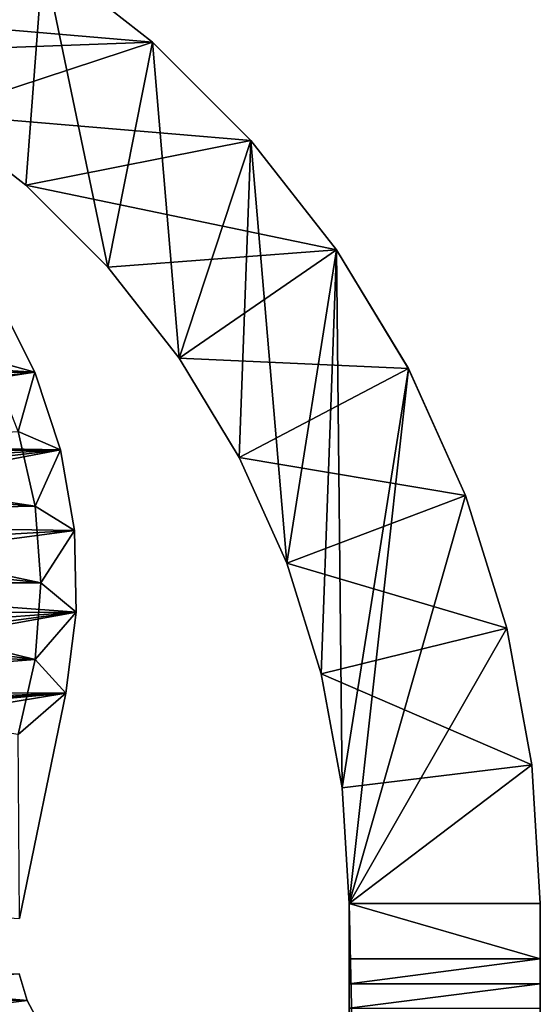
# Model space of a CAD drawing. Header units: inches. Extents: x -9.1 to 9.1, y 0 to 18.8.
# Tile 255 of 256: x 8.865 to 9.118, y 18.021 to 18.5. Entities that reach past the tile are written whole.
import ezdxf

# ---------------------------------------------------------------- set-up
doc = ezdxf.new("R2010")
doc.units = ezdxf.units.IN
doc.header["$LTSCALE"] = 65.185185
doc.header["$MEASUREMENT"] = 0
for name, color, linetype in [('1', 7, 'CONTINUOUS'), ('11', 7, 'CONTINUOUS'), ('116', 7, 'CONTINUOUS'), ('12', 7, 'CONTINUOUS'), ('2', 7, 'CONTINUOUS'), ('212', 7, 'CONTINUOUS'), ('215', 7, 'CONTINUOUS'), ('216', 7, 'CONTINUOUS'), ('22', 7, 'CONTINUOUS'), ('37', 7, 'CONTINUOUS'), ('43', 7, 'CONTINUOUS'), ('44', 7, 'CONTINUOUS'), ('45', 7, 'CONTINUOUS'), ('53', 7, 'CONTINUOUS'), ('57', 7, 'CONTINUOUS'), ('6', 7, 'CONTINUOUS'), ('7', 7, 'CONTINUOUS')]:
    doc.layers.add(name, color=color, linetype=linetype)

msp = doc.modelspace()

# ---------------------------------------------------------------- linework, layer by layer
at = {"layer": '1', "color": 253, "linetype": 'Continuous', "true_color": 0xaab4c3}
for points in [[(9.118, 17.25567, 6.3), (9.118, 16.65196, 6.3), (9.118, 18.07), (9.118, 17.25567, 6.3)], [(9.118, 18.07), (9.118, 16.65196, 6.3), (9.118, 16.63633, 6.29868), (9.118, 18.07)], [(9.118, 17.27182, 6.30141), (9.118, 17.25567, 6.3), (9.118, 18.07), (9.118, 17.27182, 6.30141)], [(9.118, 17.28748, 6.30561), (9.118, 17.27182, 6.30141), (9.118, 18.07), (9.118, 17.28748, 6.30561)], [(9.118, 17.30217, 6.31246), (9.118, 17.28748, 6.30561), (9.118, 18.07), (9.118, 17.30217, 6.31246)], [(9.118, 17.31545, 6.32176), (9.118, 17.30217, 6.31246), (9.118, 18.07), (9.118, 17.31545, 6.32176)], [(9.118, 17.32691, 6.33322), (9.118, 17.31545, 6.32176), (9.118, 18.07), (9.118, 17.32691, 6.33322)], [(9.118, 17.33621, 6.3465), (9.118, 17.32691, 6.33322), (9.118, 18.07), (9.118, 17.33621, 6.3465)], [(9.118, 17.34306, 6.36119), (9.118, 17.33621, 6.3465), (9.118, 18.07), (9.118, 17.34306, 6.36119)], [(9.118, 17.34726, 6.37685), (9.118, 17.34306, 6.36119), (9.118, 18.07), (9.118, 17.34726, 6.37685)], [(9.118, 17.34867, 6.393), (9.118, 17.34726, 6.37685), (9.118, 18.07), (9.118, 17.34867, 6.393)], [(9.118, 17.34867, 6.439), (9.118, 17.34867, 6.393), (9.118, 18.07), (9.118, 17.34867, 6.439)], [(9.118, 17.98014, 6.063), (9.118, 17.34867, 6.439), (9.118, 18.07), (9.118, 17.98014, 6.063)], [(9.118, 17.98135, 6.05071), (9.118, 17.98014, 6.063), (9.118, 18.07), (9.118, 17.98135, 6.05071)], [(9.118, 17.98493, 6.03889), (9.118, 17.98135, 6.05071), (9.118, 18.07), (9.118, 17.98493, 6.03889)], [(9.118, 17.99075, 6.028), (9.118, 17.98493, 6.03889), (9.118, 18.07), (9.118, 17.99075, 6.028)], [(9.118, 17.99859, 6.01845), (9.118, 17.99075, 6.028), (9.118, 18.07), (9.118, 17.99859, 6.01845)], [(9.118, 18.00814, 6.01062), (9.118, 17.99859, 6.01845), (9.118, 18.07), (9.118, 18.00814, 6.01062)], [(9.118, 18.01903, 6.0048), (9.118, 18.00814, 6.01062), (9.118, 18.07), (9.118, 18.01903, 6.0048)], [(9.118, 18.03085, 6.00121), (9.118, 18.01903, 6.0048), (9.118, 18.07), (9.118, 18.03085, 6.00121)], [(9.118, 18.04314, 6), (9.118, 18.03085, 6.00121), (9.118, 18.07), (9.118, 18.04314, 6)], [(9.118, 18.07, 6), (9.118, 18.04314, 6), (9.118, 18.07), (9.118, 18.07, 6)], [(9.118, 14), (9.118, 18.07), (9.118, 14.99907, 6.525), (9.118, 14)], [(9.118, 14.99907, 6.525), (9.118, 18.07), (9.118, 15.01703, 6.52325), (9.118, 14.99907, 6.525)], [(9.118, 15.01703, 6.52325), (9.118, 18.07), (9.118, 15.0343, 6.51807), (9.118, 15.01703, 6.52325)], [(9.118, 15.0343, 6.51807), (9.118, 18.07), (9.118, 15.05025, 6.50964), (9.118, 15.0343, 6.51807)], [(9.118, 15.05025, 6.50964), (9.118, 18.07), (9.118, 15.06429, 6.4983), (9.118, 15.05025, 6.50964)], [(9.118, 15.06429, 6.4983), (9.118, 18.07), (9.118, 15.16011, 6.41291), (9.118, 15.06429, 6.4983)], [(9.118, 15.16011, 6.41291), (9.118, 18.07), (9.118, 15.26388, 6.3374), (9.118, 15.16011, 6.41291)], [(9.118, 15.26388, 6.3374), (9.118, 18.07), (9.118, 15.37459, 6.27248), (9.118, 15.26388, 6.3374)], [(9.118, 15.37459, 6.27248), (9.118, 18.07), (9.118, 15.49116, 6.2188), (9.118, 15.37459, 6.27248)], [(9.118, 15.49116, 6.2188), (9.118, 18.07), (9.118, 15.61245, 6.17687), (9.118, 15.49116, 6.2188)], [(9.118, 15.61245, 6.17687), (9.118, 18.07), (9.118, 15.73729, 6.14711), (9.118, 15.61245, 6.17687)], [(9.118, 15.73729, 6.14711), (9.118, 18.07), (9.118, 15.86445, 6.12979), (9.118, 15.73729, 6.14711)], [(9.118, 15.86445, 6.12979), (9.118, 18.07), (9.118, 15.9927, 6.12511), (9.118, 15.86445, 6.12979)], [(9.118, 15.9927, 6.12511), (9.118, 18.07), (9.118, 16.12079, 6.13309), (9.118, 15.9927, 6.12511)], [(9.118, 16.12079, 6.13309), (9.118, 18.07), (9.118, 16.24747, 6.15366), (9.118, 16.12079, 6.13309)], [(9.118, 16.24747, 6.15366), (9.118, 18.07), (9.118, 16.3715, 6.18662), (9.118, 16.24747, 6.15366)], [(9.118, 16.3715, 6.18662), (9.118, 18.07), (9.118, 16.49168, 6.23165), (9.118, 16.3715, 6.18662)], [(9.118, 16.49168, 6.23165), (9.118, 18.07), (9.118, 16.60683, 6.28832), (9.118, 16.49168, 6.23165)], [(9.118, 16.60683, 6.28832), (9.118, 18.07), (9.118, 16.62114, 6.29475), (9.118, 16.60683, 6.28832)], [(9.118, 16.62114, 6.29475), (9.118, 18.07), (9.118, 16.63633, 6.29868), (9.118, 16.62114, 6.29475)]]:
    msp.add_3dface(points, dxfattribs=at)
at = {"layer": '11', "color": 253, "linetype": 'Continuous', "true_color": 0xaab4c3}
for points in [[(9.118, 18.07), (9.118, 14), (9.025, 18.07), (9.118, 18.07)], [(9.118, 14), (9.025, 14), (9.025, 18.07), (9.118, 14)]]:
    msp.add_3dface(points, dxfattribs=at)
at = {"layer": '116', "color": 253, "linetype": 'Continuous', "true_color": 0xaab4c3}
for points in [[(9.118, 18.03085, 6.00121), (9.118, 18.04314, 6), (9.025, 18.03085, 6.00121), (9.118, 18.03085, 6.00121)], [(9.118, 18.04314, 6), (9.025, 18.04314, 6), (9.025, 18.03085, 6.00121), (9.118, 18.04314, 6)], [(9.118, 18.01903, 6.0048), (9.118, 18.03085, 6.00121), (9.025, 18.01903, 6.0048), (9.118, 18.01903, 6.0048)], [(9.118, 18.03085, 6.00121), (9.025, 18.03085, 6.00121), (9.025, 18.01903, 6.0048), (9.118, 18.03085, 6.00121)]]:
    msp.add_3dface(points, dxfattribs=at)
at = {"layer": '12', "color": 253, "linetype": 'Continuous', "true_color": 0xaab4c3}
for points in [[(8.81824, 18.56586), (8.87612, 18.53087), (8.82329, 18.45433), (8.81824, 18.56586)], [(8.87612, 18.53087), (8.86768, 18.41955), (8.82329, 18.45433), (8.87612, 18.53087)], [(8.87612, 18.53087), (8.90755, 18.37968), (8.86768, 18.41955), (8.87612, 18.53087)], [(8.87612, 18.53087), (8.92935, 18.48916), (8.90755, 18.37968), (8.87612, 18.53087)], [(8.92935, 18.48916), (8.94233, 18.33529), (8.90755, 18.37968), (8.92935, 18.48916)], [(8.92935, 18.48916), (8.97716, 18.44135), (8.94233, 18.33529), (8.92935, 18.48916)], [(8.97716, 18.44135), (8.97151, 18.28702), (8.94233, 18.33529), (8.97716, 18.44135)], [(8.97716, 18.44135), (8.99465, 18.2356), (8.97151, 18.28702), (8.97716, 18.44135)], [(8.97716, 18.44135), (9.01887, 18.38812), (8.99465, 18.2356), (8.97716, 18.44135)], [(9.01887, 18.38812), (9.01143, 18.18176), (8.99465, 18.2356), (9.01887, 18.38812)], [(9.01887, 18.38812), (9.02159, 18.1263), (9.01143, 18.18176), (9.01887, 18.38812)], [(9.01887, 18.38812), (9.05386, 18.33024), (9.02159, 18.1263), (9.01887, 18.38812)], [(9.05386, 18.33024), (9.025, 18.07), (9.02159, 18.1263), (9.05386, 18.33024)], [(9.05386, 18.33024), (9.08161, 18.26857), (9.025, 18.07), (9.05386, 18.33024)], [(9.08161, 18.26857), (9.10173, 18.20402), (9.025, 18.07), (9.08161, 18.26857)], [(9.10173, 18.20402), (9.11392, 18.13751), (9.025, 18.07), (9.10173, 18.20402)], [(9.11392, 18.13751), (9.118, 18.07), (9.025, 18.07), (9.11392, 18.13751)]]:
    msp.add_3dface(points, dxfattribs=at)
at = {"layer": '2', "color": 253, "linetype": 'Continuous', "true_color": 0xaab4c3}
for points in [[(8.92935, 18.48916), (8.87612, 18.53087), (8.92935, 18.48917, 6), (8.92935, 18.48916)], [(8.92935, 18.48917, 6), (8.87612, 18.53087), (8.87612, 18.53087, 6), (8.92935, 18.48917, 6)], [(8.97717, 18.44135, 6), (8.92935, 18.48916), (8.92935, 18.48917, 6), (8.97717, 18.44135, 6)], [(8.97716, 18.44135), (8.92935, 18.48916), (8.97717, 18.44135, 6), (8.97716, 18.44135)], [(9.01887, 18.38812), (8.97716, 18.44135), (8.97717, 18.44135, 6), (9.01887, 18.38812)], [(9.01887, 18.38812, 6), (9.01887, 18.38812), (8.97717, 18.44135, 6), (9.01887, 18.38812, 6)], [(9.05386, 18.33024), (9.01887, 18.38812), (9.05385, 18.33025, 6), (9.05386, 18.33024)], [(9.05385, 18.33025, 6), (9.01887, 18.38812), (9.01887, 18.38812, 6), (9.05385, 18.33025, 6)], [(9.08161, 18.26858, 6), (9.05386, 18.33024), (9.05385, 18.33025, 6), (9.08161, 18.26858, 6)], [(9.08161, 18.26857), (9.05386, 18.33024), (9.08161, 18.26858, 6), (9.08161, 18.26857)], [(9.10173, 18.20402, 6), (9.08161, 18.26857), (9.08161, 18.26858, 6), (9.10173, 18.20402, 6)], [(9.10173, 18.20402), (9.08161, 18.26857), (9.10173, 18.20402, 6), (9.10173, 18.20402)], [(9.11392, 18.13751), (9.10173, 18.20402), (9.11392, 18.1375, 6), (9.11392, 18.13751)], [(9.11392, 18.1375, 6), (9.10173, 18.20402), (9.10173, 18.20402, 6), (9.11392, 18.1375, 6)], [(9.118, 18.07, 6), (9.118, 18.07), (9.11392, 18.13751), (9.118, 18.07, 6)], [(9.118, 18.07, 6), (9.11392, 18.13751), (9.11392, 18.1375, 6), (9.118, 18.07, 6)]]:
    msp.add_3dface(points, dxfattribs=at)
at = {"layer": '212', "color": 252, "linetype": 'Continuous', "true_color": 0x969696}
for points in [[(8.86389, 18.29969, 6.407), (8.87221, 18.26326, 6.407), (8.69521, 18.29, 6.407), (8.86389, 18.29969, 6.407)], [(8.69521, 18.29, 6.407), (8.87221, 18.26326, 6.407), (8.70577, 18.27601, 6.407), (8.69521, 18.29, 6.407)], [(8.70577, 18.27601, 6.407), (8.87221, 18.26326, 6.407), (8.71358, 18.26032, 6.407), (8.70577, 18.27601, 6.407)], [(8.87221, 18.26326, 6.407), (8.875, 18.226, 6.407), (8.71358, 18.26032, 6.407), (8.87221, 18.26326, 6.407)], [(8.71358, 18.26032, 6.407), (8.875, 18.226, 6.407), (8.71838, 18.24346, 6.407), (8.71358, 18.26032, 6.407)], [(8.875, 18.226, 6.407), (8.72, 18.226, 6.407), (8.71838, 18.24346, 6.407), (8.875, 18.226, 6.407)], [(8.72, 18.226, 6.407), (8.87221, 18.18874, 6.407), (8.71838, 18.20854, 6.407), (8.72, 18.226, 6.407)], [(8.875, 18.226, 6.407), (8.87221, 18.18874, 6.407), (8.72, 18.226, 6.407), (8.875, 18.226, 6.407)], [(8.71838, 18.20854, 6.407), (8.87221, 18.18874, 6.407), (8.71358, 18.19168, 6.407), (8.71838, 18.20854, 6.407)], [(8.71358, 18.19168, 6.407), (8.87221, 18.18874, 6.407), (8.70577, 18.17599, 6.407), (8.71358, 18.19168, 6.407)], [(8.87221, 18.18874, 6.407), (8.86389, 18.15231, 6.407), (8.70577, 18.17599, 6.407), (8.87221, 18.18874, 6.407)]]:
    msp.add_3dface(points, dxfattribs=at)
at = {"layer": '215', "color": 252, "linetype": 'Continuous', "true_color": 0x969696}
for points in [[(8.875, 18.226, 6.532), (8.87221, 18.18874, 6.532), (8.875, 18.226, 6.407), (8.875, 18.226, 6.532)], [(8.875, 18.226, 6.407), (8.87221, 18.18874, 6.532), (8.87221, 18.18874, 6.407), (8.875, 18.226, 6.407)], [(8.87221, 18.18874, 6.532), (8.86389, 18.15231, 6.532), (8.87221, 18.18874, 6.407), (8.87221, 18.18874, 6.532)], [(8.86389, 18.15231, 6.532), (8.86389, 18.15231, 6.407), (8.87221, 18.18874, 6.407), (8.86389, 18.15231, 6.532)]]:
    msp.add_3dface(points, dxfattribs=at)
at = {"layer": '216', "color": 252, "linetype": 'Continuous', "true_color": 0x969696}
for points in [[(8.86389, 18.29969, 6.532), (8.87221, 18.26326, 6.532), (8.86389, 18.29969, 6.407), (8.86389, 18.29969, 6.532)], [(8.87221, 18.26326, 6.532), (8.87221, 18.26326, 6.407), (8.86389, 18.29969, 6.407), (8.87221, 18.26326, 6.532)], [(8.87221, 18.26326, 6.532), (8.875, 18.226, 6.532), (8.87221, 18.26326, 6.407), (8.87221, 18.26326, 6.532)], [(8.875, 18.226, 6.532), (8.875, 18.226, 6.407), (8.87221, 18.26326, 6.407), (8.875, 18.226, 6.532)]]:
    msp.add_3dface(points, dxfattribs=at)
at = {"layer": '22', "color": 253, "linetype": 'Continuous', "true_color": 0xaab4c3}
for points in [[(8.8541, 18.36409, 6.625), (8.3921, 18.35759, 6.625), (8.87205, 18.32857, 6.625), (8.8541, 18.36409, 6.625)], [(8.3921, 18.35759, 6.625), (8.37516, 18.32158, 6.625), (8.87205, 18.32857, 6.625), (8.3921, 18.35759, 6.625)], [(8.87205, 18.32857, 6.625), (8.37516, 18.32158, 6.625), (8.625, 18.3007, 6.625), (8.87205, 18.32857, 6.625)], [(8.63957, 18.29927, 6.625), (8.87205, 18.32857, 6.625), (8.625, 18.3007, 6.625), (8.63957, 18.29927, 6.625)], [(8.65359, 18.29502, 6.625), (8.87205, 18.32857, 6.625), (8.63957, 18.29927, 6.625), (8.65359, 18.29502, 6.625)], [(8.88454, 18.29078, 6.625), (8.87205, 18.32857, 6.625), (8.65359, 18.29502, 6.625), (8.88454, 18.29078, 6.625)], [(8.6665, 18.28811, 6.625), (8.88454, 18.29078, 6.625), (8.65359, 18.29502, 6.625), (8.6665, 18.28811, 6.625)], [(8.67782, 18.27882, 6.625), (8.88454, 18.29078, 6.625), (8.6665, 18.28811, 6.625), (8.67782, 18.27882, 6.625)], [(8.68711, 18.2675, 6.625), (8.88454, 18.29078, 6.625), (8.67782, 18.27882, 6.625), (8.68711, 18.2675, 6.625)], [(8.69402, 18.25459, 6.625), (8.88454, 18.29078, 6.625), (8.68711, 18.2675, 6.625), (8.69402, 18.25459, 6.625)], [(8.89128, 18.25156, 6.625), (8.88454, 18.29078, 6.625), (8.69402, 18.25459, 6.625), (8.89128, 18.25156, 6.625)], [(8.69827, 18.24057, 6.625), (8.89128, 18.25156, 6.625), (8.69402, 18.25459, 6.625), (8.69827, 18.24057, 6.625)], [(8.6997, 18.226, 6.625), (8.89128, 18.25156, 6.625), (8.69827, 18.24057, 6.625), (8.6997, 18.226, 6.625)], [(8.89212, 18.21176, 6.625), (8.89128, 18.25156, 6.625), (8.6997, 18.226, 6.625), (8.89212, 18.21176, 6.625)], [(8.69827, 18.21143, 6.625), (8.89212, 18.21176, 6.625), (8.6997, 18.226, 6.625), (8.69827, 18.21143, 6.625)], [(8.88705, 18.17229, 6.625), (8.89212, 18.21176, 6.625), (8.67782, 18.17318, 6.625), (8.88705, 18.17229, 6.625)], [(8.67782, 18.17318, 6.625), (8.89212, 18.21176, 6.625), (8.68711, 18.1845, 6.625), (8.67782, 18.17318, 6.625)], [(8.68711, 18.1845, 6.625), (8.89212, 18.21176, 6.625), (8.69402, 18.19741, 6.625), (8.68711, 18.1845, 6.625)], [(8.69402, 18.19741, 6.625), (8.89212, 18.21176, 6.625), (8.69827, 18.21143, 6.625), (8.69402, 18.19741, 6.625)], [(8.6665, 18.16389, 6.625), (8.88705, 18.17229, 6.625), (8.67782, 18.17318, 6.625), (8.6665, 18.16389, 6.625)], [(8.3765, 18.12698, 6.625), (8.39394, 18.09121, 6.625), (8.88705, 18.17229, 6.625), (8.3765, 18.12698, 6.625)], [(8.3765, 18.12698, 6.625), (8.88705, 18.17229, 6.625), (8.625, 18.1513, 6.625), (8.3765, 18.12698, 6.625)], [(8.88705, 18.17229, 6.625), (8.39394, 18.09121, 6.625), (8.8646, 18.06275, 6.625), (8.88705, 18.17229, 6.625)], [(8.625, 18.1513, 6.625), (8.88705, 18.17229, 6.625), (8.63957, 18.15273, 6.625), (8.625, 18.1513, 6.625)], [(8.63957, 18.15273, 6.625), (8.88705, 18.17229, 6.625), (8.65359, 18.15698, 6.625), (8.63957, 18.15273, 6.625)], [(8.65359, 18.15698, 6.625), (8.88705, 18.17229, 6.625), (8.6665, 18.16389, 6.625), (8.65359, 18.15698, 6.625)], [(8.86446, 18.03582, 6.625), (8.44367, 18.02934, 6.625), (8.86834, 18.02285, 6.625), (8.86446, 18.03582, 6.625)], [(8.44367, 18.02934, 6.625), (8.4942, 17.97747, 6.625), (8.86834, 18.02285, 6.625), (8.44367, 18.02934, 6.625)], [(8.86834, 18.02285, 6.625), (8.4942, 17.97747, 6.625), (8.87467, 18.0109, 6.625), (8.86834, 18.02285, 6.625)]]:
    msp.add_3dface(points, dxfattribs=at)
at = {"layer": '37', "color": 253, "linetype": 'Continuous', "true_color": 0xaab4c3}
for points in [[(8.92935, 18.48917, 6), (8.87612, 18.53087, 6), (8.7236, 18.50665, 6), (8.92935, 18.48917, 6)], [(8.92935, 18.48917, 6), (8.7236, 18.50665, 6), (8.77503, 18.48351, 6), (8.92935, 18.48917, 6)], [(8.92935, 18.48917, 6), (8.77503, 18.48351, 6), (8.82329, 18.45433, 6), (8.92935, 18.48917, 6)], [(8.97717, 18.44135, 6), (8.92935, 18.48917, 6), (8.82329, 18.45433, 6), (8.97717, 18.44135, 6)], [(8.97717, 18.44135, 6), (8.82329, 18.45433, 6), (8.86768, 18.41955, 6), (8.97717, 18.44135, 6)], [(9.01887, 18.38812, 6), (8.97717, 18.44135, 6), (8.86768, 18.41955, 6), (9.01887, 18.38812, 6)], [(9.01887, 18.38812, 6), (8.86768, 18.41955, 6), (8.90755, 18.37968, 6), (9.01887, 18.38812, 6)], [(9.01887, 18.38812, 6), (8.90755, 18.37968, 6), (8.94233, 18.33529, 6), (9.01887, 18.38812, 6)], [(9.05385, 18.33025, 6), (9.01887, 18.38812, 6), (8.94233, 18.33529, 6), (9.05385, 18.33025, 6)], [(9.05385, 18.33025, 6), (8.94233, 18.33529, 6), (8.97151, 18.28703, 6), (9.05385, 18.33025, 6)], [(9.08161, 18.26858, 6), (9.05385, 18.33025, 6), (8.97151, 18.28703, 6), (9.08161, 18.26858, 6)], [(9.08161, 18.26858, 6), (8.97151, 18.28703, 6), (8.99465, 18.2356, 6), (9.08161, 18.26858, 6)], [(9.10173, 18.20402, 6), (9.08161, 18.26858, 6), (8.99465, 18.2356, 6), (9.10173, 18.20402, 6)], [(9.10173, 18.20402, 6), (8.99465, 18.2356, 6), (9.01143, 18.18176, 6), (9.10173, 18.20402, 6)], [(9.11392, 18.1375, 6), (9.10173, 18.20402, 6), (9.01143, 18.18176, 6), (9.11392, 18.1375, 6)], [(9.11392, 18.1375, 6), (9.01143, 18.18176, 6), (9.0216, 18.12629, 6), (9.11392, 18.1375, 6)], [(9.025, 18.07, 6), (9.11392, 18.1375, 6), (9.0216, 18.12629, 6), (9.025, 18.07, 6)], [(9.118, 18.07, 6), (9.11392, 18.1375, 6), (9.025, 18.07, 6), (9.118, 18.07, 6)]]:
    msp.add_3dface(points, dxfattribs=at)
at = {"layer": '43', "color": 253, "linetype": 'Continuous', "true_color": 0xaab4c3}
for points in [[(8.8541, 18.36409, 6.625), (8.87205, 18.32857, 6.625), (8.8541, 18.36409, 6.532), (8.8541, 18.36409, 6.625)], [(8.8541, 18.36409, 6.532), (8.87205, 18.32857, 6.625), (8.87205, 18.32857, 6.532), (8.8541, 18.36409, 6.532)], [(8.87205, 18.32857, 6.625), (8.88454, 18.29078, 6.625), (8.87205, 18.32857, 6.532), (8.87205, 18.32857, 6.625)], [(8.87205, 18.32857, 6.532), (8.88454, 18.29078, 6.625), (8.88454, 18.29078, 6.532), (8.87205, 18.32857, 6.532)], [(8.88454, 18.29078, 6.625), (8.89128, 18.25156, 6.625), (8.88454, 18.29078, 6.532), (8.88454, 18.29078, 6.625)], [(8.88454, 18.29078, 6.532), (8.89128, 18.25156, 6.625), (8.89128, 18.25156, 6.532), (8.88454, 18.29078, 6.532)], [(8.89128, 18.25156, 6.625), (8.89212, 18.21176, 6.625), (8.89128, 18.25156, 6.532), (8.89128, 18.25156, 6.625)], [(8.89128, 18.25156, 6.532), (8.89212, 18.21176, 6.625), (8.89212, 18.21176, 6.532), (8.89128, 18.25156, 6.532)], [(8.89212, 18.21176, 6.625), (8.88705, 18.17229, 6.625), (8.89212, 18.21176, 6.532), (8.89212, 18.21176, 6.625)], [(8.89212, 18.21176, 6.532), (8.88705, 18.17229, 6.625), (8.88705, 18.17229, 6.532), (8.89212, 18.21176, 6.532)]]:
    msp.add_3dface(points, dxfattribs=at)
at = {"layer": '44', "color": 253, "linetype": 'Continuous', "true_color": 0xaab4c3}
for points in [[(8.88705, 18.17229, 6.625), (8.8646, 18.06275, 6.625), (8.88705, 18.17229, 6.532), (8.88705, 18.17229, 6.625)], [(8.88705, 18.17229, 6.532), (8.8646, 18.06275, 6.625), (8.8646, 18.06275, 6.532), (8.88705, 18.17229, 6.532)]]:
    msp.add_3dface(points, dxfattribs=at)
at = {"layer": '45', "color": 253, "linetype": 'Continuous', "true_color": 0xaab4c3}
for points in [[(8.86446, 18.03582, 6.625), (8.86834, 18.02285, 6.625), (8.86446, 18.03582, 6.532), (8.86446, 18.03582, 6.625)], [(8.86446, 18.03582, 6.532), (8.86834, 18.02285, 6.625), (8.86834, 18.02285, 6.532), (8.86446, 18.03582, 6.532)], [(8.86834, 18.02285, 6.625), (8.87467, 18.0109, 6.625), (8.86834, 18.02285, 6.532), (8.86834, 18.02285, 6.625)], [(8.86834, 18.02285, 6.532), (8.87467, 18.0109, 6.625), (8.87467, 18.0109, 6.532), (8.86834, 18.02285, 6.532)]]:
    msp.add_3dface(points, dxfattribs=at)
at = {"layer": '53', "color": 253, "linetype": 'Continuous', "true_color": 0xaab4c3}
for points in [[(8.8541, 18.36409, 6.532), (8.87205, 18.32857, 6.532), (8.85024, 18.33447, 6.532), (8.8541, 18.36409, 6.532)], [(8.85024, 18.33447, 6.532), (8.87205, 18.32857, 6.532), (8.86389, 18.29969, 6.532), (8.85024, 18.33447, 6.532)], [(8.87205, 18.32857, 6.532), (8.88454, 18.29078, 6.532), (8.86389, 18.29969, 6.532), (8.87205, 18.32857, 6.532)], [(8.86389, 18.29969, 6.532), (8.88454, 18.29078, 6.532), (8.87221, 18.26326, 6.532), (8.86389, 18.29969, 6.532)], [(8.88454, 18.29078, 6.532), (8.89128, 18.25156, 6.532), (8.87221, 18.26326, 6.532), (8.88454, 18.29078, 6.532)], [(8.89128, 18.25156, 6.532), (8.875, 18.226, 6.532), (8.87221, 18.26326, 6.532), (8.89128, 18.25156, 6.532)], [(8.89128, 18.25156, 6.532), (8.89212, 18.21176, 6.532), (8.875, 18.226, 6.532), (8.89128, 18.25156, 6.532)], [(8.875, 18.226, 6.532), (8.89212, 18.21176, 6.532), (8.87221, 18.18874, 6.532), (8.875, 18.226, 6.532)], [(8.89212, 18.21176, 6.532), (8.88705, 18.17229, 6.532), (8.87221, 18.18874, 6.532), (8.89212, 18.21176, 6.532)], [(8.87221, 18.18874, 6.532), (8.88705, 18.17229, 6.532), (8.86389, 18.15231, 6.532), (8.87221, 18.18874, 6.532)], [(8.88705, 18.17229, 6.532), (8.8646, 18.06275, 6.532), (8.86389, 18.15231, 6.532), (8.88705, 18.17229, 6.532)], [(8.86446, 18.03582, 6.532), (8.86834, 18.02285, 6.532), (8.78087, 18.03054, 6.532), (8.86446, 18.03582, 6.532)], [(8.78087, 18.03054, 6.532), (8.87467, 18.0109, 6.532), (8.75, 18.00949, 6.532), (8.78087, 18.03054, 6.532)], [(8.86834, 18.02285, 6.532), (8.87467, 18.0109, 6.532), (8.78087, 18.03054, 6.532), (8.86834, 18.02285, 6.532)]]:
    msp.add_3dface(points, dxfattribs=at)
at = {"layer": '57', "color": 253, "linetype": 'Continuous', "true_color": 0xaab4c3}
for points in [[(9.118, 18.04314, 6), (9.118, 18.07, 6), (9.025, 18.07, 6), (9.118, 18.04314, 6)], [(9.118, 18.04314, 6), (9.025, 18.07, 6), (9.025, 18.04314, 6), (9.118, 18.04314, 6)]]:
    msp.add_3dface(points, dxfattribs=at)
at = {"layer": '6', "color": 253, "linetype": 'Continuous', "true_color": 0xaab4c3}
for points in [[(9.025, 18.07), (9.025, 14), (9.025, 18.07, 6), (9.025, 18.07)], [(9.025, 18.07, 6), (9.025, 14), (9.025, 18.04314, 6), (9.025, 18.07, 6)], [(9.025, 18.04314, 6), (9.025, 14), (9.025, 18.03085, 6.00121), (9.025, 18.04314, 6)], [(9.025, 18.03085, 6.00121), (9.025, 14), (9.025, 18.01903, 6.0048), (9.025, 18.03085, 6.00121)]]:
    msp.add_3dface(points, dxfattribs=at)
at = {"layer": '7', "color": 253, "linetype": 'Continuous', "true_color": 0xaab4c3}
for points in [[(8.86768, 18.41955, 6), (8.82329, 18.45433, 6), (8.82329, 18.45433), (8.86768, 18.41955, 6)], [(8.86768, 18.41955), (8.86768, 18.41955, 6), (8.82329, 18.45433), (8.86768, 18.41955)], [(8.90755, 18.37968, 6), (8.86768, 18.41955, 6), (8.90755, 18.37968), (8.90755, 18.37968, 6)], [(8.90755, 18.37968), (8.86768, 18.41955, 6), (8.86768, 18.41955), (8.90755, 18.37968)], [(8.94233, 18.33529, 6), (8.90755, 18.37968, 6), (8.94233, 18.33529), (8.94233, 18.33529, 6)], [(8.94233, 18.33529), (8.90755, 18.37968, 6), (8.90755, 18.37968), (8.94233, 18.33529)], [(8.97151, 18.28703, 6), (8.94233, 18.33529, 6), (8.97151, 18.28702), (8.97151, 18.28703, 6)], [(8.97151, 18.28702), (8.94233, 18.33529, 6), (8.94233, 18.33529), (8.97151, 18.28702)], [(8.99465, 18.2356, 6), (8.97151, 18.28703, 6), (8.97151, 18.28702), (8.99465, 18.2356, 6)], [(8.99465, 18.2356), (8.99465, 18.2356, 6), (8.97151, 18.28702), (8.99465, 18.2356)], [(9.01143, 18.18176, 6), (8.99465, 18.2356, 6), (8.99465, 18.2356), (9.01143, 18.18176, 6)], [(9.01143, 18.18176), (9.01143, 18.18176, 6), (8.99465, 18.2356), (9.01143, 18.18176)], [(9.0216, 18.12629, 6), (9.01143, 18.18176, 6), (9.02159, 18.1263), (9.0216, 18.12629, 6)], [(9.02159, 18.1263), (9.01143, 18.18176, 6), (9.01143, 18.18176), (9.02159, 18.1263)], [(9.025, 18.07), (9.0216, 18.12629, 6), (9.02159, 18.1263), (9.025, 18.07)], [(9.025, 18.07), (9.025, 18.07, 6), (9.0216, 18.12629, 6), (9.025, 18.07)]]:
    msp.add_3dface(points, dxfattribs=at)

doc.saveas('drawing.dxf')
